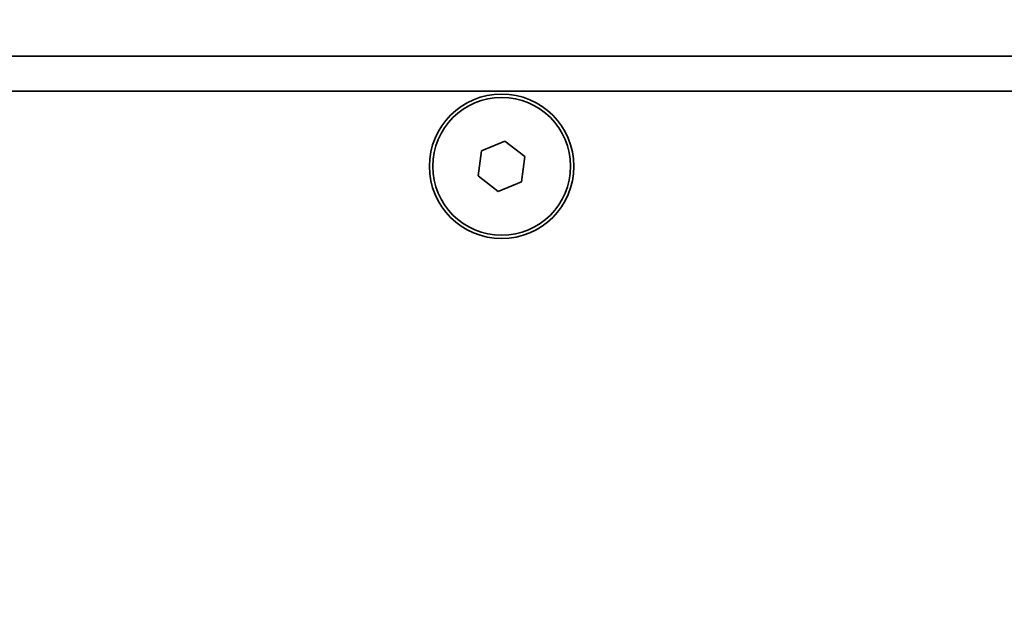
# Model space of a CAD drawing. Header units: millimetres. Extents: x 0 to 1118, y 0 to 864.
# Tile 49 of 86: x 605 to 616, y 203 to 210. Entities that reach past the tile are written whole.
import ezdxf

# ---------------------------------------------------------------- set-up
doc = ezdxf.new("R2010")
doc.units = ezdxf.units.MM
doc.layers.add('ALPHAREV', color=7, linetype='Continuous', lineweight=25)
doc.styles.add('SLDTEXTSTYLE0', font='TXT', dxfattribs={"width": 0.605})
doc.dimstyles.new('SLDDIMSTYLE2', dxfattribs={"dimtxt": 3.175, "dimasz": 4.572, "dimexe": 0, "dimexo": 0.0625, "dimgap": 0.79375, "dimtad": 0, "dimtih": 1, "dimtoh": 1, "dimdec": 1, "dimlfac": 4, "dimrnd": 1e-09, "dimzin": 12, "dimdsep": 46, "dimtxsty": 'SLDTEXTSTYLE0', "dimsah": 1, "dimcen": 0.09, "dimadec": 0, "dimazin": 3, "dimtfac": 1, "dimtofl": 0, "dimtmove": 0, "dimatfit": 3, "dimfxl": 1, "dimfrac": 2, "dimtolj": 1, "dimtzin": 12, "dimarcsym": 0})

# ---------------------------------------------------------------- blocks, each defined once
blk = doc.blocks.new('_D_9')
at = {"layer": 'ALPHAREV'}
for p, q in [((610.209, 241.668), (609.117, 241.668)), ((609.117, 241.668), (609.117, 236.795)), ((618.697, 241.668), (619.789, 241.668)), ((619.789, 241.668), (619.789, 236.795)), ((575.021, 210.768), (575.021, 240.831)), ((642.971, 210.768), (642.971, 240.831)), ((575.021, 239.231), (596.385, 239.231)), ((642.971, 239.231), (621.607, 239.231)), ((609.117, 236.795), (610.209, 236.795)), ((619.789, 236.795), (618.697, 236.795))]:
    blk.add_line(p, q, dxfattribs=at)
for points in [[(575.021, 239.231), (579.593, 238.469), (579.593, 239.993)], [(642.971, 239.231), (638.399, 239.993), (638.399, 238.469)]]:
    blk.add_solid(points, dxfattribs=at)
at = {"layer": 'ALPHAREV', "char_height": 3.175, "attachment_point": 1, "style": 'SLDTEXTSTYLE0'}
for s, insert in [('271.8', (597.112, 240.888)), ('10.7', (610.209, 240.888))]:
    blk.add_mtext(s, dxfattribs=dict(at, insert=insert))
blk = doc.blocks.new('_D_11')
at = {"layer": 'ALPHAREV'}
for p, q in [((555.691, 241.668), (554.6, 241.668)), ((554.6, 241.668), (554.6, 236.795)), ((561.754, 241.668), (562.846, 241.668)), ((562.846, 241.668), (562.846, 236.795)), ((564.664, 239.231), (567.839, 239.231)), ((567.839, 239.231), (567.839, 186.093)), ((554.6, 236.795), (555.691, 236.795)), ((562.846, 236.795), (561.754, 236.795)), ((572.896, 186.093), (566.239, 186.093)), ((567.839, 132.068), (567.839, 186.093)), ((672.503, 132.068), (566.239, 132.068))]:
    blk.add_line(p, q, dxfattribs=at)
for points in [[(567.839, 186.093), (567.077, 181.521), (568.601, 181.521)], [(567.839, 132.068), (568.601, 136.64), (567.077, 136.64)]]:
    blk.add_solid(points, dxfattribs=at)
at = {"layer": 'ALPHAREV', "char_height": 3.175, "attachment_point": 1, "style": 'SLDTEXTSTYLE0'}
for s, insert in [('216.1', (542.594, 240.888)), ('8.5', (555.691, 240.888))]:
    blk.add_mtext(s, dxfattribs=dict(at, insert=insert))

msp = doc.modelspace()

# ---------------------------------------------------------------- linework, layer by layer
at = {"color": 7, "linetype": 'Continuous', "lineweight": 35}
for p, q in [((643.495931, 209.567972), (574.495931, 209.567972)), ((643.495931, 209.167972), (574.495931, 209.167972)), ((610.350771, 208.596643), (610.083971, 208.486413)), ((610.579634, 208.420702), (610.350771, 208.596643)), ((610.083971, 208.486413), (610.046033, 208.200241)), ((610.541696, 208.134531), (610.579634, 208.420702)), ((610.046033, 208.200241), (610.274895, 208.0243)), ((610.274895, 208.0243), (610.541696, 208.134531))]:
    msp.add_line(p, q, dxfattribs=at)
for radius in [0.825, 0.7875]:
    msp.add_circle((610.312833, 208.310472), radius, dxfattribs=at)

# ---------------------------------------------------------------- dimensions: what is measured, and where the dimension line sits
at = {"layer": 'ALPHAREV'}
dim = msp.add_linear_dim(base=(567.839254, 186.092972), p1=(674.102833, 132.067972), p2=(574.495931, 186.092972), angle=90, dimstyle='SLDDIMSTYLE2', dxfattribs=at)
dim.commit()
dim.dimension.update_dxf_attribs({"geometry": '_D_11', "text_midpoint": (567.839254, 239.231175), "dimtype": 160})
dim = msp.add_linear_dim(base=(642.970931, 239.231175), p1=(575.020931, 209.167972), p2=(642.970931, 209.167972), dimstyle='SLDDIMSTYLE2', dxfattribs=at)
dim.commit()
dim.dimension.update_dxf_attribs({"geometry": '_D_9', "text_midpoint": (608.995931, 239.231175), "dimtype": 160})

doc.saveas('drawing.dxf')
